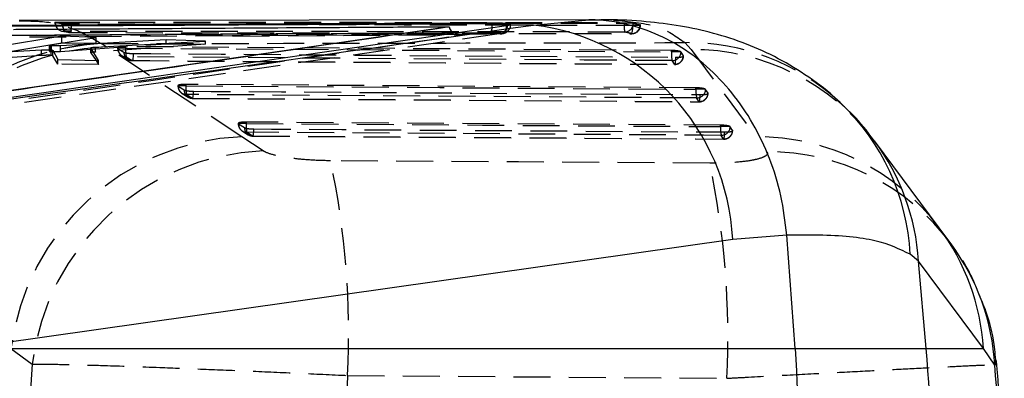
# Model space of a CAD drawing. Extents: x 29 to 415, y 5 to 292.
# Tile 6 of 25: x 209 to 243, y 47 to 59. Entities that reach past the tile are written whole.
import ezdxf

# ---------------------------------------------------------------- set-up
doc = ezdxf.new("R2010")
doc.units = 0
doc.linetypes.add('HIDDEN', pattern=[1.905, 1.27, -0.635])
doc.layers.get('0').update_dxf_attribs({"linetype": 'CONTINUOUS'})

msp = doc.modelspace()

# ---------------------------------------------------------------- linework, layer by layer
at = {"color": 7, "linetype": 'CONTINUOUS'}
for p, q in [((228.874689, 59.428228), (208.902797, 59.398119)), ((226.619205, 59.245287), (228.525116, 59.425596)), ((223.713285, 59.18793), (197.65964, 55.402233)), ((223.713285, 59.18793), (223.713858, 59.178828)), ((225.191539, 59.311005), (225.191539, 59.29037)), ((225.686079, 59.229488), (225.720151, 59.234446)), ((225.720151, 59.234446), (225.769973, 59.242906)), ((226.619205, 59.245287), (225.769973, 59.242906)), ((210.368788, 58.863808), (206.274214, 58.18509)), ((209.979786, 58.562756), (211.552358, 58.821671)), ((213.966361, 58.737371), (210.332057, 58.534758)), ((211.552358, 58.821671), (210.368788, 58.863808)), ((210.368788, 58.633479), (210.368788, 58.863808)), ((211.534253, 58.483931), (215.317054, 58.691154)), ((215.317054, 58.691154), (213.966361, 58.737371)), ((213.966361, 58.617162), (213.966361, 58.737371)), ((208.585522, 58.330763), (210.368788, 58.633479)), ((208.658686, 58.336247), (209.67543, 58.39246)), ((209.941713, 58.549939), (209.941713, 58.394855)), ((209.950535, 58.55609), (209.979786, 58.562756)), ((210.017493, 58.389034), (210.017493, 58.534708)), ((210.062942, 58.378509), (210.236332, 58.061365)), ((210.332057, 58.338072), (210.332057, 58.534758)), ((210.332057, 58.338072), (211.370325, 58.41313)), ((210.368788, 58.633479), (210.407218, 58.63313)), ((211.370325, 58.459433), (211.370325, 58.291752)), ((211.641668, 58.018903), (211.370668, 58.458243)), ((211.370668, 58.290657), (211.370668, 58.458243)), ((210.236332, 58.061365), (211.641668, 58.018903)), ((211.370668, 58.290657), (211.552499, 58.021598)), ((240.591636, 52.263728), (238.359554, 55.260216)), ((240.997261, 51.713688), (240.591592, 52.26228)), ((235.342345, 52.015116), (233.47733, 51.862356)), ((235.342494, 52.013196), (235.342345, 52.015116)), ((235.628492, 48.116447), (235.342494, 52.013196)), ((233.47733, 51.862356), (207.019339, 48.116447)), ((239.879718, 51.118004), (239.591813, 51.354403)), ((240.140496, 48.116447), (239.879718, 51.118004)), ((242.115623, 48.116447), (239.879718, 51.118004)), ((207.019339, 48.116447), (235.628492, 48.116447)), ((235.628492, 48.116447), (240.140496, 48.116447)), ((240.140496, 48.116447), (242.115623, 48.116447)), ((242.503798, 47.534084), (242.115623, 48.116447))]:
    msp.add_line(p, q, dxfattribs=at)
at = {"color": 7, "linetype": 'HIDDEN'}
for p, q in [((210.410735, 59.347974), (210.410735, 59.333379)), ((228.874689, 59.424348), (229.136637, 59.423415)), ((210.13744, 59.333379), (210.136233, 59.333379)), ((210.152483, 59.329573), (210.13744, 59.333379)), ((210.393368, 59.032586), (210.438921, 59.029289)), ((225.826821, 59.260434), (225.827506, 59.264381)), ((225.828303, 59.230358), (225.827178, 59.26437)), ((229.737139, 59.306871), (229.737139, 59.326655)), ((230.053788, 59.306871), (229.737139, 59.306871)), ((230.053788, 59.31074), (230.290754, 59.256181)), ((230.053788, 59.31074), (230.053788, 59.306871)), ((230.290754, 59.256181), (230.30158, 59.252449)), ((230.290754, 59.252449), (230.290754, 59.256181)), ((230.30158, 59.252449), (230.290754, 59.252449)), ((230.30158, 59.252449), (230.301654, 59.248062)), ((225.433609, 58.937457), (198.259263, 55.019299)), ((216.241522, 58.868382), (208.547464, 58.821243)), ((210.670894, 58.987964), (214.511557, 58.981175)), ((210.672861, 58.987035), (214.525713, 58.98102)), ((211.552358, 58.622727), (211.552358, 58.821671)), ((214.511557, 58.981175), (220.402805, 58.970761)), ((215.317054, 58.588529), (215.317054, 58.691154)), ((224.24133, 58.914489), (216.241522, 58.868382)), ((216.260566, 58.863029), (224.243759, 58.908936)), ((220.417118, 58.967864), (230.000733, 58.946463)), ((223.961925, 58.980495), (225.165246, 58.986683)), ((225.467636, 58.942361), (225.433609, 58.937457)), ((225.473283, 58.939524), (225.433609, 58.937457)), ((209.67543, 58.195353), (209.67543, 58.39246)), ((209.941713, 58.394855), (209.941713, 58.343524)), ((209.979786, 58.355773), (209.946758, 58.347693)), ((211.552358, 58.622727), (209.979786, 58.355773)), ((209.979786, 58.355773), (209.979786, 58.562756)), ((210.001832, 58.200967), (210.001832, 58.391182)), ((210.017493, 58.331304), (210.017493, 58.389034)), ((210.017493, 58.331304), (210.089622, 58.329713)), ((210.062949, 58.190702), (210.062949, 58.378509)), ((210.407218, 58.63313), (211.552358, 58.622727)), ((211.370325, 58.41313), (213.966361, 58.600799)), ((215.317054, 58.588529), (211.534253, 58.317522)), ((211.534253, 58.317522), (211.534253, 58.483931)), ((211.899033, 58.496453), (211.732244, 58.605055)), ((216.570748, 55.400667), (211.899033, 58.496453)), ((212.57033, 58.451288), (212.296089, 58.451288)), ((212.296089, 58.451288), (212.307876, 58.438646)), ((212.307876, 58.438646), (212.512208, 58.310878)), ((231.367996, 58.369145), (212.57033, 58.501019)), ((212.57033, 58.501019), (212.57033, 58.451288)), ((213.966361, 58.600799), (213.966361, 58.617162)), ((213.966361, 58.600799), (215.317054, 58.588529)), ((231.367996, 58.319526), (231.367996, 58.369145)), ((231.827325, 58.639691), (232.042661, 58.403308)), ((232.042661, 58.403308), (234.273402, 55.40214)), ((209.67543, 58.195353), (208.658686, 58.123365)), ((210.236332, 57.902415), (210.062949, 58.190702)), ((210.236332, 57.902415), (210.236332, 58.061365)), ((211.552499, 58.021598), (211.641668, 57.889646)), ((211.641668, 57.889646), (211.641668, 58.018903)), ((212.438559, 58.190817), (212.642884, 58.063012)), ((212.592876, 58.151573), (212.797216, 58.023813)), ((212.802438, 58.019568), (231.479047, 57.889333)), ((231.694645, 58.319526), (231.367996, 58.319526)), ((231.473832, 57.8932), (231.390557, 58.019789)), ((231.700106, 58.313821), (231.694645, 58.319526)), ((231.783374, 58.187237), (231.700106, 58.313821)), ((211.641668, 57.889646), (210.236332, 57.902415)), ((214.646375, 57.153087), (214.372119, 57.153087)), ((214.372119, 57.153087), (214.383921, 57.140379)), ((214.383921, 57.140379), (214.588253, 57.012578)), ((232.214017, 57.083169), (214.646375, 57.202839)), ((214.646375, 57.202839), (214.646375, 57.153087)), ((232.214017, 57.033565), (232.214017, 57.083169)), ((232.540747, 57.033565), (232.214017, 57.033565)), ((232.546134, 57.027924), (232.540747, 57.033565)), ((232.629402, 56.90139), (232.546134, 57.027924)), ((214.514738, 56.894065), (214.71907, 56.766295)), ((214.66898, 56.853377), (214.87332, 56.725585)), ((214.87855, 56.721498), (232.325143, 56.603629)), ((232.31992, 56.607283), (232.236645, 56.733825)), ((216.72242, 55.854476), (216.448142, 55.854476)), ((216.448142, 55.854476), (216.459966, 55.841668)), ((216.459966, 55.841668), (216.664298, 55.713808)), ((233.060038, 55.797812), (216.72242, 55.904262)), ((216.72242, 55.904262), (216.72242, 55.854476)), ((233.060038, 55.748235), (233.060038, 55.797812)), ((233.386888, 55.748235), (233.060038, 55.748235)), ((233.392163, 55.742688), (233.386888, 55.748235)), ((233.47543, 55.616242), (233.392163, 55.742688)), ((217.302418, 54.916125), (216.570748, 55.400667)), ((216.590634, 55.594704), (216.794966, 55.466892)), ((216.745107, 55.554773), (216.949454, 55.426927)), ((216.954692, 55.422996), (233.17126, 55.318573)), ((233.166045, 55.32203), (233.082762, 55.448488)), ((208.622581, 48.116447), (209.350599, 47.569745))]:
    msp.add_line(p, q, dxfattribs=at)
at = {"color": 8, "linetype": 'CONTINUOUS'}
for p, q in [((228.525116, 59.425596), (228.874689, 59.424348)), ((223.888269, 58.980115), (223.961925, 58.980495)), ((242.540306, 47.546557), (242.503798, 47.534084))]:
    msp.add_line(p, q, dxfattribs=at)
at = {"color": 7, "linetype": 'HIDDEN', "flags": 128}
for points in [[(210.613607, 58.993219), (210.614784, 58.992986), (210.670894, 58.987964)], [(212.57033, 58.451288), (221.936202, 58.385561), (231.367996, 58.319526)], [(231.390557, 58.019789), (230.784519, 58.024029), (228.360353, 58.040992), (218.663683, 58.108947), (212.592876, 58.151573)], [(212.833515, 58.265083), (212.831458, 58.20846), (212.828396, 58.156172), (212.824433, 58.110187), (212.819716, 58.072239), (212.814434, 58.043756), (212.808779, 58.025809), (212.802967, 58.019078), (212.797216, 58.023813)], [(212.797216, 58.023813), (213.403253, 58.019564), (215.827419, 58.002578), (225.524089, 57.934741), (231.473832, 57.8932)], [(212.833515, 58.265083), (213.43956, 58.260842), (215.863726, 58.243879), (225.56038, 58.176136), (231.510116, 58.134653)], [(231.510116, 58.134653), (231.508067, 58.078019), (231.505005, 58.025714), (231.501041, 57.979709), (231.496333, 57.941735), (231.49105, 57.913224), (231.485395, 57.895251), (231.479584, 57.888491), (231.473832, 57.8932)], [(214.646375, 57.153087), (223.397186, 57.093469), (232.214017, 57.033565)], [(232.236645, 56.733825), (231.630599, 56.737938), (229.206434, 56.754399), (219.509749, 56.820369), (214.66898, 56.853377)], [(214.87332, 56.725585), (214.879072, 56.720845), (214.884883, 56.727572), (214.890531, 56.745513), (214.895813, 56.773992), (214.900514, 56.811937), (214.904471, 56.857917), (214.907525, 56.910202), (214.909574, 56.966822)], [(214.87332, 56.725585), (215.479365, 56.721464), (217.903531, 56.704991), (227.600215, 56.639221), (232.31992, 56.607283)], [(214.909574, 56.966822), (215.515612, 56.96271), (217.939785, 56.94627), (227.636462, 56.880635), (232.356152, 56.848763)], [(232.31992, 56.607283), (232.325679, 56.602578), (232.33149, 56.609341), (232.337138, 56.627319), (232.342413, 56.655833), (232.347114, 56.693809), (232.351063, 56.739819), (232.354118, 56.792126), (232.356152, 56.848763)], [(216.72242, 55.854476), (224.858148, 55.801488), (233.060038, 55.748235)], [(216.949454, 55.426927), (216.955206, 55.422178), (216.961017, 55.428896), (216.966665, 55.446829), (216.971932, 55.475301), (216.976626, 55.513237), (216.980568, 55.559212), (216.983607, 55.611492), (216.985634, 55.668108)], [(216.985634, 55.668108), (217.591679, 55.664189), (220.015852, 55.648522), (229.712552, 55.585999), (233.202195, 55.563557)], [(233.082762, 55.448488), (232.476717, 55.452419), (230.052544, 55.468151), (220.355837, 55.531226), (216.745107, 55.554773)], [(216.949454, 55.426927), (217.555499, 55.422995), (219.979672, 55.407275), (229.676379, 55.344547), (233.166045, 55.32203)], [(233.166045, 55.32203), (233.171797, 55.317331), (233.177608, 55.324102), (233.183256, 55.342086), (233.188516, 55.370608), (233.19321, 55.408591), (233.197144, 55.454606), (233.200176, 55.506918), (233.202195, 55.563557)], [(232.687926, 54.488986), (226.103468, 54.531586), (219.629949, 54.573582)], [(220.214798, 47.183037), (226.688905, 47.134764), (233.273952, 47.085807)]]:
    msp.add_lwpolyline(points, dxfattribs=at)
at = {"color": 7, "linetype": 'HIDDEN'}
for centre, radius, start, end in [((210.440736, 59.333379), 0.3045, 180, 261.0508183), ((210.44473, 59.320429), 0.29239, 178.2077794, 259.882792), ((210.675997, 59.277551), 0.291097, 178.1430094, 257.6239578), ((211.300158, 59.262467), 0.892245, 175.4415484, 195.1494783), ((210.090746, 59.197355), 0.616779, 340.1541576, 6.7717583), ((224.696393, 59.138888), 0.49294, 342.0148684, 1.8599662), ((225.455593, 59.207968), 0.265879, 272.5959654, 5.7155218), ((225.415757, 59.204806), 0.271447, 282.2352111, 5.2170103), ((230.659463, 59.23679), 0.924983, 175.6548103, 194.6328587), ((229.749714, 59.306833), 0.304075, 272.7838741, 0.0073297), ((229.984687, 59.254796), 0.306076, 272.5372478, 359.5606136), ((229.464859, 59.152865), 0.571003, 339.0843137, 7.2395998), ((230.001505, 59.252449), 0.3045, 269.8551164, 0), ((212.105354, 50.237753), 8.375616, 92.5532098, 172.5730169), ((212.247173, 50.132635), 8.371061, 92.3835357, 172.5929381), ((212.600239, 58.451287), 0.3045, 180, 237.9840363), ((212.586291, 58.430043), 0.278547, 178.2300236, 271.3547117), ((213.700723, 58.385614), 1.132299, 176.6749678, 191.9287618), ((231.933409, 50.943784), 7.696638, 47.0269071, 90.7897429), ((232.074379, 50.548246), 7.855126, 36.784108, 90.2313492), ((212.790628, 58.302287), 0.278552, 178.2326545, 271.3550656), ((212.804572, 58.323526), 0.3045, 237.983567, 269.5984427), ((232.496848, 58.253774), 1.130765, 176.6664742, 191.9422809), ((231.391729, 58.328514), 0.308727, 269.7824812, 357.2720883), ((231.474998, 58.201923), 0.308725, 269.7835327, 357.2735015), ((231.481168, 58.192938), 0.3045, 269.6003415, 0), ((214.676284, 57.153087), 0.3045, 180, 237.977976), ((214.662327, 57.131835), 0.278537, 178.2421894, 271.3686553), ((214.866663, 57.004046), 0.278541, 178.2447916, 271.3694099), ((215.7767, 57.087632), 1.132218, 176.68582, 191.9407036), ((233.343451, 56.968102), 1.131329, 176.6827751, 191.951364), ((232.237757, 57.042547), 0.308724, 269.7936074, 357.2852103), ((214.880617, 57.025294), 0.3045, 237.9771831, 269.610516), ((232.32103, 56.915998), 0.308717, 269.7938602, 357.2877847), ((232.327192, 56.907024), 0.3045, 269.6126803, 0), ((216.752328, 55.854477), 0.3045, 180, 237.9671811), ((216.738363, 55.833217), 0.278525, 178.2612546, 271.3874453), ((216.942694, 55.705369), 0.278524, 178.2637385, 271.3907454), ((217.853076, 55.789355), 1.13253, 176.7036142, 191.9542544), ((234.188978, 55.683087), 1.130819, 176.6972682, 191.9735012), ((233.083784, 55.757206), 0.30872, 269.8104122, 357.3045054), ((233.167055, 55.630744), 0.308716, 269.8124948, 357.3075337), ((233.173216, 55.621778), 0.3045, 269.6307138, 0), ((216.92437, 47.036387), 8.371752, 92.4208828, 172.5874714), ((216.956661, 55.726629), 0.3045, 237.9656803, 269.6283744), ((234.309689, 47.546366), 7.855857, 36.9195487, 90.2646546), ((217.661885, 46.550266), 8.373578, 92.4603941, 173.0069193), ((234.690373, 47.027081), 7.85929, 36.6298444, 90.261255), ((191.527224, 48.631269), 28.724105, 357.1099961, 11.9393092), ((204.601603, 48.540928), 28.709248, 357.0947331, 11.9573002)]:
    msp.add_arc(centre, radius, start, end, dxfattribs=at)
at = {"color": 8, "linetype": 'CONTINUOUS'}
for centre, radius, start, end in [((222.405841, 59.273313), 2.78575, 357.5635446, 0.3508254), ((231.907633, 50.971953), 7.693692, 2.849324, 46.7434632), ((232.118614, 50.619488), 7.777098, 3.6752135, 36.5588964), ((234.353838, 47.617661), 7.777794, 3.6768773, 36.6950288), ((234.734702, 47.098255), 7.78131, 3.2108012, 36.404024)]:
    msp.add_arc(centre, radius, start, end, dxfattribs=at)
at = {"color": 7, "linetype": 'CONTINUOUS'}
for centre, radius, start, end in [((225.661336, 51.478729), 7.825403, 2.8099522, 82.9690744), ((168.658423, 41.906339), 71.751323, 355.03481323, 4.96518677)]:
    msp.add_arc(centre, radius, start, end, dxfattribs=at)
at = {"color": 7, "linetype": 'HIDDEN'}
for centre, major_axis, ratio, start_param, end_param in [((209.783349, 58.179204), (0.279996, 0.010406), 0.078092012, 0.050580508, 0.672762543), ((263.260345, 41.906339), (0, 71.253), 0.758997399, 1.491229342, 1.650075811), ((263.260345, 41.906339), (0, 71.253), 0.605785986, 1.496672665, 1.644789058)]:
    msp.add_ellipse(centre, major_axis=major_axis, ratio=ratio, start_param=start_param, end_param=end_param, dxfattribs=at)
at = {"color": 7, "linetype": 'CONTINUOUS'}
msp.add_ellipse((164.660209, 41.906339), major_axis=(78.087534, 0), ratio=0.912475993, start_param=6.202589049, end_param=6.362250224, dxfattribs=at)
at = {"color": 7, "linetype": 'HIDDEN'}
for points, knots in [([(211.732244, 58.605055), (211.42687, 58.782276), (210.816116, 59.136721), (209.86273, 59.378078), (209.175164, 59.374535), (208.902805, 59.373131)], [0, 0, 0, 0, 0.376508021, 0.753021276, 1, 1, 1, 1]), ([(210.13744, 59.333379), (210.137752, 59.335133), (210.138376, 59.338642), (210.182636, 59.343037), (210.253596, 59.346217), (210.334734, 59.347797), (210.389608, 59.347925), (210.410735, 59.347974)], [0, 0, 0, 0, 0.216349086, 0.432691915, 0.648895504, 0.864824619, 1, 1, 1, 1]), ([(210.410735, 59.347974), (212.072731, 59.346869), (215.396723, 59.344659), (221.838858, 59.338295), (226.618996, 59.33125), (229.737139, 59.326655)], [0, 0, 0, 0, 0.257988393, 0.515976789, 1, 1, 1, 1]), ([(229.378267, 59.414987), (229.896173, 59.368089), (230.962998, 59.271485), (231.533686, 58.854331), (231.827325, 58.639691)], [0, 0, 0, 0, 0.4854656, 1, 1, 1, 1]), ([(210.385053, 59.286984), (210.321035, 59.299512), (210.243528, 59.314681), (210.165979, 59.327366), (210.152483, 59.329573)], [0, 0, 0, 0, 0.82596879, 1, 1, 1, 1]), ([(210.703222, 59.270082), (210.670754, 59.270359), (210.603922, 59.270928), (210.509061, 59.274654), (210.431279, 59.2801), (210.396848, 59.284604), (210.385404, 59.286913), (210.385053, 59.286984)], [0, 0, 0, 0, 0.237607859, 0.489082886, 0.74056555, 0.992048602, 1, 1, 1, 1]), ([(210.410735, 59.333379), (213.734727, 59.330072), (220.176863, 59.323664), (226.618996, 59.312348), (229.737139, 59.306871)], [0, 0, 0, 0, 0.515976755, 1, 1, 1, 1]), ([(229.764482, 59.003117), (226.519218, 59.008677), (221.037652, 59.018067), (214.595798, 59.025585), (211.399208, 59.028433), (210.438921, 59.029289)], [0, 0, 0, 0, 0.503777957, 0.850929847, 1, 1, 1, 1]), ([(210.438921, 59.029289), (210.471872, 59.023968), (210.549222, 59.011479), (210.626524, 58.99654), (210.670894, 58.987964)], [0, 0, 0, 0, 0.426009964, 1, 1, 1, 1]), ([(230.03131, 59.224822), (229.832881, 59.225383), (228.826407, 59.228226), (224.587757, 59.239829), (218.343491, 59.255262), (212.907266, 59.265807), (210.703222, 59.270082)], [0, 0, 0, 0, 0.030799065, 0.156219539, 0.657900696, 1, 1, 1, 1]), ([(225.504225, 58.944939), (225.515014, 58.946235), (225.553615, 58.950871), (225.599508, 58.9613), (225.674164, 58.991968), (225.741592, 59.040078), (225.798466, 59.116473), (225.830461, 59.186305), (225.828495, 59.226453), (225.828303, 59.230358)], [0, 0, 0, 0, 0.085493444, 0.305905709, 0.440920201, 0.594467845, 0.775383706, 0.978152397, 1, 1, 1, 1]), ([(229.737139, 59.326655), (229.771524, 59.326385), (229.840292, 59.325845), (229.935545, 59.322282), (230.012195, 59.317192), (230.040226, 59.312844), (230.053788, 59.31074)], [0, 0, 0, 0, 0.253880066, 0.507742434, 0.761835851, 1, 1, 1, 1]), ([(230.301721, 59.243819), (230.292706, 59.241062), (230.274676, 59.235546), (230.207708, 59.2292), (230.123878, 59.225283), (230.060708, 59.224968), (230.03131, 59.224822)], [0, 0, 0, 0, 0.2583606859, 0.5167243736, 0.7750886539, 1, 1, 1, 1]), ([(230.053788, 59.306871), (230.104781, 59.296196), (230.185874, 59.279218), (230.262363, 59.259695), (230.290754, 59.252449)], [0, 0, 0, 0, 0.628817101, 1, 1, 1, 1]), ([(197.926144, 55.09656), (202.263815, 55.721039), (211.036944, 56.984075), (219.807282, 58.266254), (224.24133, 58.914489)], [0, 0, 0, 0, 0.494426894, 1, 1, 1, 1]), ([(225.433609, 58.937457), (223.262321, 58.931232), (217.42821, 58.914506), (211.593291, 58.89536), (207.92996, 58.883339)], [0, 0, 0, 0, 0.372171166, 1, 1, 1, 1]), ([(208.219258, 58.895041), (211.043579, 58.911469), (216.266565, 58.94185), (221.489587, 58.968072), (223.888269, 58.980115)], [0, 0, 0, 0, 0.540748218, 1, 1, 1, 1]), ([(220.402805, 58.970761), (222.638295, 58.966046), (225.836773, 58.959299), (229.035249, 58.951399), (229.998237, 58.94902)], [0, 0, 0, 0, 0.6989230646, 1, 1, 1, 1]), ([(223.888269, 58.980115), (223.934771, 58.96035), (224.045948, 58.913095), (224.169332, 58.91062), (224.240212, 58.914428), (224.24133, 58.914489)], [0, 0, 0, 0, 0.414407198, 0.990767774, 1, 1, 1, 1]), ([(225.165246, 58.986683), (225.212, 58.986563), (225.303757, 58.986327), (225.418329, 58.981614), (225.499016, 58.974233), (225.536569, 58.964487), (225.530237, 58.953318), (225.488505, 58.946014), (225.467636, 58.942361)], [0, 0, 0, 0, 0.1719470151, 0.3374544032, 0.5031218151, 0.6688198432, 0.8343829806, 1, 1, 1, 1]), ([(225.47332, 58.939521), (225.481138, 58.94067), (225.492306, 58.942311), (225.503475, 58.943881), (225.506826, 58.944352)], [0, 0, 0, 0, 0.700037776, 1, 1, 1, 1]), ([(229.998237, 58.94902), (229.97023, 58.956223), (229.894778, 58.975628), (229.814784, 58.992505), (229.764482, 59.003117)], [0, 0, 0, 0, 0.371184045, 1, 1, 1, 1]), ([(209.94564, 58.343524), (209.944751, 58.342421), (209.941837, 58.338802), (209.967252, 58.33439), (210.002079, 58.332251), (210.017493, 58.331304)], [0, 0, 0, 0, 0.196564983, 0.644383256, 1, 1, 1, 1]), ([(211.732244, 58.605055), (214.777332, 58.610603), (221.475176, 58.622806), (228.174022, 58.633732), (231.827325, 58.639691)], [0, 0, 0, 0, 0.454636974, 1, 1, 1, 1]), ([(212.57033, 58.501019), (212.537007, 58.500666), (212.470368, 58.499962), (212.385552, 58.491414), (212.324379, 58.478354), (212.296665, 58.464068), (212.296242, 58.454669), (212.296089, 58.451288)], [0, 0, 0, 0, 0.2173849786, 0.4347177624, 0.653437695, 0.8753359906, 1, 1, 1, 1]), ([(231.694645, 58.319526), (231.683548, 58.325637), (231.661351, 58.337861), (231.588432, 58.353417), (231.49627, 58.364462), (231.418395, 58.368567), (231.376179, 58.369051), (231.367996, 58.369145)], [0, 0, 0, 0, 0.237948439, 0.475968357, 0.71187929, 0.944150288, 1, 1, 1, 1]), ([(210.001832, 58.200967), (209.979952, 58.201915), (209.93619, 58.203811), (209.847199, 58.203235), (209.756464, 58.200413), (209.701091, 58.196955), (209.67543, 58.195353)], [0, 0, 0, 0, 0.258709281, 0.517422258, 0.776362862, 1, 1, 1, 1]), ([(211.534253, 58.317522), (211.506966, 58.315297), (211.452392, 58.310847), (211.396482, 58.302711), (211.371009, 58.295771), (211.370757, 58.291991), (211.370668, 58.290657)], [0, 0, 0, 0, 0.281907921, 0.563815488, 0.846142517, 1, 1, 1, 1]), ([(212.512208, 58.310878), (212.515396, 58.309088), (212.529128, 58.301374), (212.571897, 58.288436), (212.652563, 58.275136), (212.744426, 58.266945), (212.806098, 58.265656), (212.833515, 58.265083)], [0, 0, 0, 0, 0.073675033, 0.317421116, 0.561168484, 0.804917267, 1, 1, 1, 1]), ([(231.510116, 58.134653), (231.516962, 58.134632), (231.557643, 58.134504), (231.630053, 58.137229), (231.711762, 58.14655), (231.767075, 58.160607), (231.787815, 58.175027), (231.784503, 58.184133), (231.783374, 58.187237)], [0, 0, 0, 0, 0.042867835, 0.254752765, 0.46663537, 0.678517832, 0.890401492, 1, 1, 1, 1]), ([(214.646375, 57.202839), (214.613051, 57.202479), (214.54641, 57.20176), (214.461598, 57.193192), (214.400421, 57.180112), (214.372751, 57.165829), (214.372286, 57.156447), (214.372119, 57.153087)], [0, 0, 0, 0, 0.217549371, 0.435057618, 0.653951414, 0.876034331, 1, 1, 1, 1]), ([(214.588253, 57.012578), (214.5914, 57.010808), (214.605084, 57.003114), (214.64769, 56.990189), (214.728279, 56.976882), (214.820225, 56.968678), (214.882028, 56.967394), (214.909574, 56.966822)], [0, 0, 0, 0, 0.0728007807, 0.3165231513, 0.5602771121, 0.8040107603, 1, 1, 1, 1]), ([(232.540747, 57.033565), (232.529693, 57.039673), (232.50758, 57.051891), (232.434746, 57.067443), (232.342642, 57.078484), (232.264659, 57.082593), (232.222322, 57.083075), (232.214017, 57.083169)], [0, 0, 0, 0, 0.23775381, 0.475570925, 0.711297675, 0.943369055, 1, 1, 1, 1]), ([(232.356152, 56.848763), (232.36288, 56.848742), (232.403444, 56.848618), (232.475772, 56.851342), (232.557554, 56.860658), (232.612966, 56.874709), (232.633832, 56.889145), (232.630532, 56.898267), (232.629402, 56.90139)], [0, 0, 0, 0, 0.0421343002, 0.2540203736, 0.4659156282, 0.6778002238, 0.8896880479, 1, 1, 1, 1]), ([(216.72242, 55.904262), (216.689096, 55.903892), (216.622457, 55.903153), (216.53764, 55.894551), (216.476463, 55.881439), (216.448857, 55.867166), (216.448329, 55.857808), (216.448142, 55.854476)], [0, 0, 0, 0, 0.21780175, 0.435553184, 0.654703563, 0.877062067, 1, 1, 1, 1]), ([(216.664298, 55.713808), (216.667382, 55.712069), (216.680977, 55.704403), (216.723368, 55.691498), (216.803842, 55.678179), (216.895902, 55.669953), (216.957899, 55.668679), (216.985634, 55.668108)], [0, 0, 0, 0, 0.0715090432, 0.3152356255, 0.5589620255, 0.8026958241, 1, 1, 1, 1]), ([(233.386888, 55.748235), (233.375889, 55.754338), (233.353888, 55.766547), (233.28119, 55.782091), (233.189178, 55.793122), (233.111036, 55.797244), (233.068519, 55.797718), (233.060038, 55.797812)], [0, 0, 0, 0, 0.2374523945, 0.4749838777, 0.7104300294, 0.9422385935, 1, 1, 1, 1]), ([(233.202195, 55.563557), (233.208754, 55.563539), (233.249149, 55.563426), (233.321353, 55.566138), (233.403239, 55.575452), (233.458799, 55.589493), (233.479849, 55.603946), (233.476562, 55.613092), (233.47543, 55.616242)], [0, 0, 0, 0, 0.041072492, 0.252963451, 0.464864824, 0.676744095, 0.888653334, 1, 1, 1, 1]), ([(219.629949, 54.573582), (219.385512, 54.57883), (219.139942, 54.584103), (218.66861, 54.615725), (218.282725, 54.654414), (217.764489, 54.742939), (217.451751, 54.831281), (217.336625, 54.89669), (217.302418, 54.916125)], [0, 0, 0, 0, 0.2351571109, 0.2362471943, 0.4723334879, 0.6352485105, 0.891622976, 1, 1, 1, 1]), ([(234.654537, 54.886289), (234.655322, 54.885197), (234.688431, 54.839183), (234.667199, 54.747695), (234.42434, 54.645798), (234.042779, 54.565186), (233.542841, 54.507586), (233.025676, 54.488022), (232.734668, 54.488853), (232.687926, 54.488986)], [0, 0, 0, 0, 0.005214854, 0.219785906, 0.434652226, 0.550719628, 0.753913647, 0.960473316, 1, 1, 1, 1]), ([(241.951993, 49.995755), (241.892866, 50.147882), (241.70114, 50.641172), (241.359669, 51.231948), (241.043061, 51.634468), (240.952378, 51.749758)], [0, 0, 0, 0, 0.241383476, 0.782716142, 1, 1, 1, 1]), ([(209.350599, 47.569745), (209.514294, 47.571089), (209.873892, 47.574042), (210.745579, 47.557779), (212.010222, 47.522183), (213.535596, 47.468739), (215.223397, 47.403096), (216.836107, 47.33614), (218.518344, 47.262718), (219.649314, 47.209597), (220.214798, 47.183037)], [0, 0, 0, 0, 0.106309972, 0.233537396, 0.360763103, 0.523361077, 0.642349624, 0.761337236, 0.880668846, 1, 1, 1, 1]), ([(233.273952, 47.085807), (233.489783, 47.097568), (234.264798, 47.139803), (235.589472, 47.210521), (237.150954, 47.29269), (238.582961, 47.367292), (239.887035, 47.434636), (240.978716, 47.489976), (241.822076, 47.530752), (242.344888, 47.551849), (242.587838, 47.557815), (242.549824, 47.548811), (242.540306, 47.546557)], [0, 0, 0, 0, 0.042936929, 0.154180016, 0.268553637, 0.377797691, 0.490001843, 0.615358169, 0.729200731, 0.846388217, 0.961536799, 1, 1, 1, 1])]:
    msp.add_open_spline(points, degree=3, knots=knots, dxfattribs=at)
at = {"color": 7, "linetype": 'CONTINUOUS'}
for points, knots in [([(235.342345, 52.015116), (235.286567, 52.46782), (235.175011, 53.37323), (234.770934, 54.668371), (234.200896, 55.867596), (233.470033, 56.939605), (232.597705, 57.848559), (231.612546, 58.575509), (230.53875, 59.092263), (229.535523, 59.357699), (228.8584, 59.42156), (228.564373, 59.425121), (228.525116, 59.425596)], [0, 0, 0, 0, 0.114058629, 0.228117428, 0.342175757, 0.456234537, 0.570295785, 0.68435674, 0.798421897, 0.912486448, 0.988315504, 1, 1, 1, 1]), ([(237.173466, 56.566114), (237.141446, 56.599835), (236.817219, 56.941294), (236.100992, 57.463768), (235.05261, 58.114937), (233.942753, 58.613572), (232.802872, 58.983014), (231.646321, 59.232688), (230.436049, 59.378108), (229.509969, 59.435558), (228.969163, 59.420359), (228.86177, 59.417341)], [0, 0, 0, 0, 0.013772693, 0.139459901, 0.264937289, 0.39188694, 0.521880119, 0.654996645, 0.797128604, 0.95971388, 1, 1, 1, 1]), ([(223.713858, 59.178828), (223.713421, 59.178764), (219.372115, 58.543601), (210.68286, 57.274691), (201.997918, 56.024584), (197.65964, 55.400133)], [0, 0, 0, 0, 0.000050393, 0.500508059, 1, 1, 1, 1]), ([(198.505534, 55.319258), (198.614803, 55.334715), (199.161149, 55.411999), (201.455741, 55.73712), (210.408806, 57.012287), (218.92112, 58.247685), (225.686079, 59.229488)], [0, 0, 0, 0, 0.012056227, 0.060281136, 0.253180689, 1, 1, 1, 1]), ([(200.011896, 55.504698), (200.464027, 55.567328), (209.356068, 56.799078), (218.212804, 58.054089), (226.619205, 59.245287)], [0, 0, 0, 0, 0.0508466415, 1, 1, 1, 1]), ([(225.191539, 59.311005), (222.367069, 59.297541), (216.718128, 59.270615), (211.069222, 59.239182), (208.244769, 59.223466)], [0, 0, 0, 0, 0.500000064, 1, 1, 1, 1]), ([(225.191539, 59.29037), (222.367069, 59.27616), (216.718127, 59.24774), (211.069222, 59.214805), (208.244769, 59.198337)], [0, 0, 0, 0, 0.500000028, 1, 1, 1, 1]), ([(208.706303, 59.09689), (208.812561, 59.097573), (209.726861, 59.103453), (213.873333, 59.129798), (218.769405, 59.159476), (222.857441, 59.183005), (223.713285, 59.18793)], [0, 0, 0, 0, 0.0212417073, 0.1827755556, 0.8289114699, 1, 1, 1, 1]), ([(223.713858, 59.178828), (223.71726, 59.159464), (223.724965, 59.115612), (223.771894, 59.049567), (223.828206, 58.999272), (223.875119, 58.984309), (223.888269, 58.980115)], [0, 0, 0, 0, 0.198486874, 0.449497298, 0.845691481, 1, 1, 1, 1]), ([(225.826821, 59.260434), (225.827856, 59.2612), (225.837633, 59.268432), (225.822144, 59.281523), (225.721859, 59.296471), (225.553433, 59.306627), (225.36524, 59.311098), (225.239013, 59.31103), (225.191539, 59.311005)], [0, 0, 0, 0, 0.02517875, 0.237673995, 0.449922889, 0.6616017, 0.872728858, 1, 1, 1, 1]), ([(225.769973, 59.242906), (225.782399, 59.245636), (225.809145, 59.251512), (225.820657, 59.257323), (225.826821, 59.260434)], [0, 0, 0, 0, 0.4645902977, 1, 1, 1, 1]), ([(209.67543, 58.39246), (209.705581, 58.393804), (209.765892, 58.396493), (209.861263, 58.397158), (209.943987, 58.395408), (209.983686, 58.392508), (210.001832, 58.391182)], [0, 0, 0, 0, 0.260730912, 0.521533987, 0.781287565, 1, 1, 1, 1]), ([(210.017493, 58.534708), (209.998788, 58.536524), (209.96138, 58.540155), (209.939409, 58.545845), (209.943771, 58.549258), (209.944642, 58.549939)], [0, 0, 0, 0, 0.444590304, 0.889102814, 1, 1, 1, 1]), ([(210.001832, 58.391182), (210.019542, 58.389216), (210.052189, 58.385591), (210.059571, 58.380732), (210.062949, 58.378509)], [0, 0, 0, 0, 0.5424553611, 1, 1, 1, 1]), ([(210.332057, 58.534758), (210.302426, 58.533382), (210.24316, 58.53063), (210.1484, 58.529826), (210.070719, 58.531348), (210.03275, 58.533745), (210.017493, 58.534708)], [0, 0, 0, 0, 0.2728248, 0.545679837, 0.817448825, 1, 1, 1, 1]), ([(210.089622, 58.329713), (210.090113, 58.329702), (210.115081, 58.329157), (210.179375, 58.330502), (210.262808, 58.333491), (210.311944, 58.336742), (210.332057, 58.338072)], [0, 0, 0, 0, 0.007382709, 0.375582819, 0.744399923, 1, 1, 1, 1]), ([(211.370668, 58.458243), (211.372182, 58.460953), (211.375211, 58.466373), (211.41908, 58.474418), (211.47598, 58.480343), (211.518999, 58.482992), (211.534253, 58.483931)], [0, 0, 0, 0, 0.281525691, 0.563026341, 0.845057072, 1, 1, 1, 1]), ([(238.352953, 55.242362), (238.28721, 55.338313), (238.009406, 55.74377), (237.595427, 56.190929), (237.246601, 56.500402), (237.150891, 56.585314)], [0, 0, 0, 0, 0.183643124, 0.776010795, 1, 1, 1, 1]), ([(239.591813, 51.354403), (239.233202, 51.52785), (238.506257, 51.879445), (236.913085, 52.024257), (235.715279, 52.015822), (235.342494, 52.013196)], [0, 0, 0, 0, 0.40141113, 0.813705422, 1, 1, 1, 1]), ([(242.551877, 47.547676), (242.533801, 47.782582), (242.485517, 48.410054), (242.277501, 49.237417), (242.03715, 49.797366), (241.951993, 49.995755)], [0, 0, 0, 0, 0.278695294, 0.744442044, 1, 1, 1, 1]), ([(235.628492, 48.116447), (235.742221, 46.046411), (235.96968, 41.906339), (235.742221, 37.766267), (235.628492, 35.696231)], [0, 0, 0, 0, 0.500000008, 1, 1, 1, 1]), ([(242.551735, 36.006894), (242.60063, 36.597882), (242.737217, 38.24878), (242.837942, 40.971335), (242.806961, 44.110948), (242.678279, 46.351385), (242.576452, 47.525187), (242.561696, 47.695276)], [0, 0, 0, 0, 0.152149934, 0.425023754, 0.697633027, 0.956185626, 1, 1, 1, 1])]:
    msp.add_open_spline(points, degree=3, knots=knots, dxfattribs=at)
at = {"color": 8, "linetype": 'CONTINUOUS'}
msp.add_open_spline([(225.827506, 59.264381), (225.828421, 59.26553), (225.832232, 59.270318), (225.773073, 59.277821), (225.635069, 59.285269), (225.433855, 59.290011), (225.273311, 59.290249), (225.191539, 59.29037)], degree=3, knots=[0, 0, 0, 0, 0.072629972, 0.302775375, 0.532613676, 0.761942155, 1, 1, 1, 1], dxfattribs=at)

doc.saveas('drawing.dxf')
